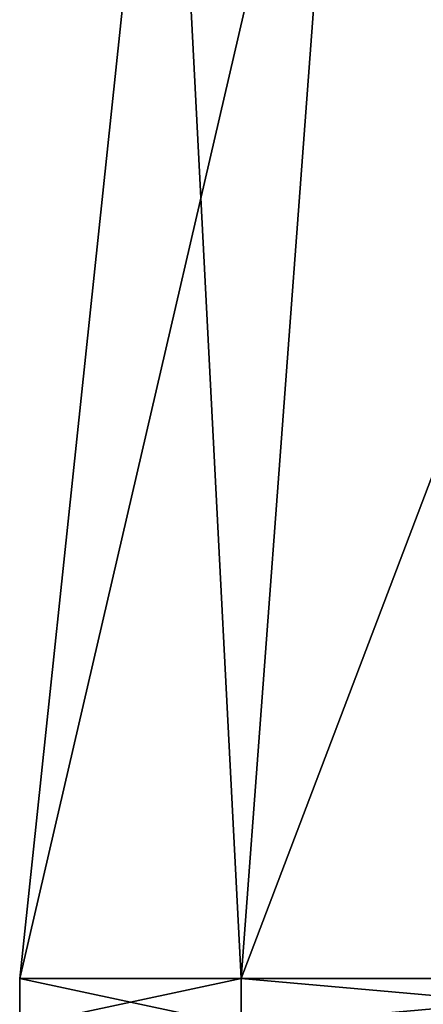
# Model space of a CAD drawing. Header units: millimetres. Extents: x -198 to 35, y -266 to 413.
# Tile 5 of 98: x -194 to -190, y -113 to -102. Entities that reach past the tile are written whole.
import ezdxf

# ---------------------------------------------------------------- set-up
doc = ezdxf.new("R2010")
doc.units = ezdxf.units.MM
doc.header["$LTSCALE"] = 87.30003
for name, color, linetype in [('1106', 7, 'CONTINUOUS'), ('1107', 7, 'CONTINUOUS'), ('1108', 7, 'CONTINUOUS'), ('1109', 7, 'CONTINUOUS')]:
    doc.layers.add(name, color=color, linetype=linetype)

msp = doc.modelspace()

# ---------------------------------------------------------------- linework, layer by layer
at = {"layer": '1106', "linetype": 'Continuous'}
for points in [[(-191.729, -112.5, 64.657), (-192.497, -97.6, 59), (-194.072, -112.5, 59), (-191.729, -112.5, 64.657)], [(-190.617, -97.6, 63.539), (-192.497, -97.6, 59), (-191.729, -112.5, 64.657), (-190.617, -97.6, 63.539)], [(-186.072, -112.5, 67), (-190.617, -97.6, 63.539), (-191.729, -112.5, 64.657), (-186.072, -112.5, 67)], [(-186.072, -97.6, 65.423), (-190.617, -97.6, 63.539), (-186.072, -112.5, 67), (-186.072, -97.6, 65.423)]]:
    msp.add_3dface(points, dxfattribs=at)
at = {"layer": '1107', "linetype": 'Continuous'}
for points in [[(-191.729, -112.5, 64.657), (-194.072, -112.5, 59), (-191.729, -113, 64.657), (-191.729, -112.5, 64.657)], [(-194.072, -112.5, 59), (-194.072, -113, 59), (-191.729, -113, 64.657), (-194.072, -112.5, 59)], [(-186.072, -112.5, 67), (-191.729, -112.5, 64.657), (-186.072, -113, 67), (-186.072, -112.5, 67)], [(-186.072, -113, 67), (-191.729, -112.5, 64.657), (-191.729, -113, 64.657), (-186.072, -113, 67)]]:
    msp.add_3dface(points, dxfattribs=at)
at = {"layer": '1108', "linetype": 'Continuous'}
for points in [[(-192.497, -97.6, 59), (-190.617, -97.6, 54.461), (-194.072, -112.5, 59), (-192.497, -97.6, 59)], [(-194.072, -112.5, 59), (-190.617, -97.6, 54.461), (-191.729, -112.5, 53.343), (-194.072, -112.5, 59)], [(-190.617, -97.6, 54.461), (-186.072, -97.6, 52.577), (-191.729, -112.5, 53.343), (-190.617, -97.6, 54.461)], [(-191.729, -112.5, 53.343), (-186.072, -97.6, 52.577), (-186.072, -112.5, 51), (-191.729, -112.5, 53.343)]]:
    msp.add_3dface(points, dxfattribs=at)
at = {"layer": '1109', "linetype": 'Continuous'}
for points in [[(-194.072, -113, 59), (-194.072, -112.5, 59), (-191.729, -112.5, 53.343), (-194.072, -113, 59)], [(-194.072, -113, 59), (-191.729, -112.5, 53.343), (-191.729, -113, 53.343), (-194.072, -113, 59)], [(-191.729, -112.5, 53.343), (-186.072, -112.5, 51), (-191.729, -113, 53.343), (-191.729, -112.5, 53.343)], [(-191.729, -113, 53.343), (-186.072, -112.5, 51), (-186.072, -113, 51), (-191.729, -113, 53.343)]]:
    msp.add_3dface(points, dxfattribs=at)

doc.saveas('drawing.dxf')
